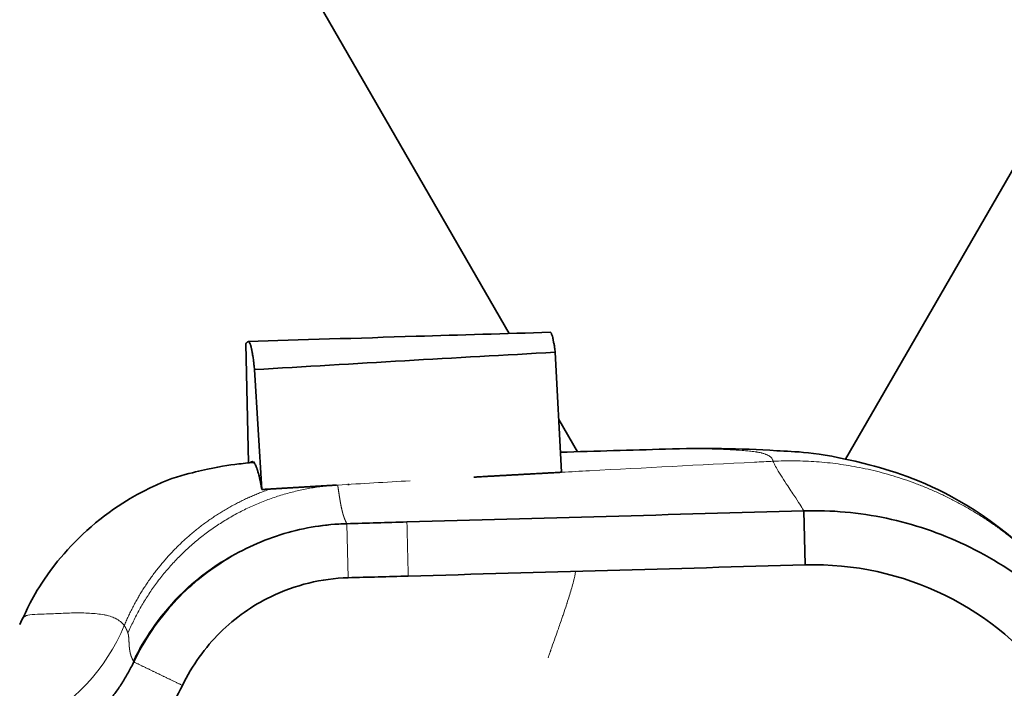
# Model space of a CAD drawing. Header units: millimetres. Extents: x 0 to 5940, y 0 to 4200.
# Tile 32 of 49: x 3204 to 3237, y 2439 to 2461. Entities that reach past the tile are written whole.
import ezdxf

# ---------------------------------------------------------------- set-up
doc = ezdxf.new("R2010")
doc.units = ezdxf.units.MM
doc.header["$LTSCALE"] = 10
doc.layers.add('Quote(ISO)', color=7, linetype='Continuous', lineweight=25, true_color=0x80ff00)
doc.layers.add('Spigoli tangenti visibili(ISO)', color=7, linetype='Continuous', lineweight=15, true_color=0x00803f)
doc.layers.add('Spigoli visibili(ISO)', color=7, linetype='Continuous', lineweight=35)
doc.styles.add('Corrente-BSI', font='arial.ttf')
doc.dimstyles.new('DEFAULT-ISO', dxfattribs={"dimscale": 10, "dimtxt": 3.5, "dimasz": 2.5, "dimexe": 1, "dimexo": 1, "dimgap": 0.762, "dimtad": 1, "dimtoh": 1, "dimrnd": 1e-08, "dimtxsty": 'Corrente-BSI', "dimcen": 0.09, "dimdle": 10, "dimclrd": 7, "dimclre": 7, "dimclrt": 7, "dimazin": 2, "dimtfac": 0.571429, "dimtmove": 0, "dimatfit": 3, "dimfxl": 1, "dimtolj": 1, "dimlwd": 5, "dimlwe": 5, "dimarcsym": 0})

# ---------------------------------------------------------------- blocks, each defined once
blk = doc.blocks.new('*D18')
at = {"layer": 'Defpoints', "color": 0, "linetype": 'Continuous', "transparency": 16777216}
for p in [(1837.703, 3185.97), (4055.303, 1493.22), (1837.703, 973.22)]:
    blk.add_point(p, dxfattribs=at)
at = {"layer": 'Quote(ISO)', "color": 7, "linetype": 'Continuous', "lineweight": 5, "transparency": 16777216}
for p, q in [((1837.703, 3175.97), (1837.703, 963.22)), ((4055.303, 1483.22), (4055.303, 963.22)), ((4030.303, 973.22), (1862.703, 973.22))]:
    blk.add_line(p, q, dxfattribs=at)
at = {"layer": 'Quote(ISO)', "color": 7, "linetype": 'Continuous', "transparency": 16777216}
for points in [[(1862.703, 977.387), (1862.703, 969.054), (1837.703, 973.22)], [(4030.303, 977.387), (4030.303, 969.054), (4055.303, 973.22)]]:
    blk.add_solid(points, dxfattribs=at)
at = {"layer": 'Quote(ISO)', "color": 7, "linetype": 'Continuous', "lineweight": 9, "transparency": 16777216, "insert": (2893.907, 1016.58), "char_height": 35, "attachment_point": 1, "style": 'Corrente-BSI'}
blk.add_mtext('\\A1;2218', dxfattribs=at)

msp = doc.modelspace()

# ---------------------------------------------------------------- linework, layer by layer
at = {"layer": 'Spigoli tangenti visibili(ISO)'}
for p, q in [((3214.692, 2445.348), (3214.692, 2445.348)), ((3216.996, 2444.117), (3214.991, 2444.069)), ((3214.995, 2444.061), (3214.991, 2444.069)), ((3214.995, 2444.061), (3215.038, 2442.261)), ((3209.094, 2443.014), (3209.093, 2443.014)), ((3207.903, 2439.46), (3207.886, 2439.493))]:
    msp.add_line(p, q, dxfattribs=at)
msp.add_ellipse((3201.494, 2443.203), major_axis=(-6.383, -1.683), ratio=0.998472, start_param=1.784747, end_param=2.488841, dxfattribs=at)
for points, degree, knots in [([(3225.602, 2446.543), (3225.685, 2446.545), (3225.769, 2446.547), (3225.852, 2446.549), (3225.895, 2446.55), (3225.937, 2446.551), (3225.98, 2446.551), (3226.007, 2446.552), (3226.035, 2446.552), (3226.062, 2446.552), (3226.226, 2446.555), (3226.377, 2446.555), (3226.534, 2446.555), (3226.561, 2446.555), (3226.589, 2446.555), (3226.617, 2446.555), (3226.708, 2446.554), (3226.799, 2446.553), (3226.888, 2446.552), (3226.973, 2446.551), (3227.068, 2446.549), (3227.151, 2446.547), (3227.151, 2446.547), (3227.152, 2446.547), (3227.152, 2446.547), (3227.156, 2446.547), (3227.161, 2446.546), (3227.165, 2446.546), (3227.349, 2446.542), (3227.479, 2446.537), (3227.652, 2446.529), (3227.685, 2446.527), (3227.719, 2446.526), (3227.751, 2446.524), (3227.893, 2446.517), (3228.028, 2446.508), (3228.153, 2446.499), (3228.192, 2446.496), (3228.229, 2446.493), (3228.266, 2446.489), (3228.28, 2446.488), (3228.293, 2446.487), (3228.306, 2446.486), (3228.353, 2446.482), (3228.446, 2446.472), (3228.488, 2446.467), (3228.506, 2446.465), (3228.523, 2446.463), (3228.539, 2446.461), (3228.571, 2446.457), (3228.601, 2446.453), (3228.63, 2446.448), (3228.639, 2446.447), (3228.647, 2446.445), (3228.656, 2446.444), (3228.663, 2446.443), (3228.67, 2446.442), (3228.677, 2446.441), (3228.687, 2446.439), (3228.697, 2446.437), (3228.706, 2446.435), (3228.739, 2446.429), (3228.769, 2446.422), (3228.797, 2446.415), (3228.805, 2446.413), (3228.813, 2446.411), (3228.821, 2446.409), (3228.826, 2446.407), (3228.831, 2446.406), (3228.836, 2446.404), (3228.849, 2446.401), (3228.861, 2446.397), (3228.874, 2446.393), (3228.89, 2446.387), (3228.905, 2446.382), (3228.921, 2446.376), (3228.928, 2446.373), (3228.936, 2446.37), (3228.943, 2446.368), (3228.957, 2446.362), (3228.97, 2446.356), (3228.983, 2446.35), (3229.007, 2446.339), (3229.029, 2446.327), (3229.049, 2446.315), (3229.066, 2446.304), (3229.081, 2446.293), (3229.095, 2446.281), (3229.13, 2446.253), (3229.154, 2446.222), (3229.167, 2446.19), (3229.171, 2446.183), (3229.174, 2446.175), (3229.176, 2446.168), (3229.178, 2446.162), (3229.179, 2446.157), (3229.181, 2446.151), (3229.182, 2446.149), (3229.182, 2446.146), (3229.183, 2446.143), (3229.183, 2446.142), (3229.184, 2446.141), (3229.184, 2446.139)], 3, [538.027888, 538.027888, 538.027888, 538.027888, 545.938379, 545.938379, 545.938379, 550.027956, 550.027956, 550.027956, 552.620923, 552.620923, 552.620923, 568.323275, 568.323275, 568.323275, 571.089596, 571.089596, 571.089596, 580.067076, 580.067076, 580.067076, 588.652391, 588.652391, 588.652391, 588.684266, 588.684266, 588.684266, 589.142149, 589.142149, 589.142149, 608.495818, 608.495818, 608.495818, 612.281168, 612.281168, 612.281168, 628.56455, 628.56455, 628.56455, 633.621535, 633.621535, 633.621535, 635.427289, 635.427289, 635.427289, 642.041329, 642.041329, 642.041329, 644.757555, 644.757555, 644.757555, 649.888356, 649.888356, 649.888356, 651.506161, 651.506161, 651.506161, 652.75594, 652.75594, 652.75594, 654.644993, 654.644993, 654.644993, 660.900458, 660.900458, 660.900458, 662.780501, 662.780501, 662.780501, 664.039298, 664.039298, 664.039298, 667.178137, 667.178137, 667.178137, 671.363174, 671.363174, 671.363174, 673.377569, 673.377569, 673.377569, 677.399788, 677.399788, 677.399788, 685.144676, 685.144676, 685.144676, 691.930091, 691.930091, 691.930091, 709.054846, 709.054846, 709.054846, 713.06135, 713.06135, 713.06135, 716.294325, 716.294325, 716.294325, 717.91185, 717.91185, 717.91185, 718.611758, 718.611758, 718.611758, 718.611758]), ([(3229.184, 2446.139), (3228.979, 2446.129), (3228.775, 2446.119), (3228.57, 2446.108), (3226.737, 2446.016), (3224.903, 2445.921), (3223.07, 2445.822), (3222.761, 2445.805), (3222.453, 2445.789), (3222.145, 2445.772)], 3, [-39.639876, -39.639876, -39.639876, -39.639876, -38.902509, -38.902509, -38.902509, -32.29574, -32.29574, -32.29574, -31.184494, -31.184494, -31.184494, -31.184494]), ([(3230.205, 2444.489), (3230.161, 2444.572), (3230.085, 2444.696), (3229.938, 2444.918), (3229.863, 2445.031), (3229.77, 2445.169), (3229.67, 2445.321), (3229.551, 2445.503), (3229.419, 2445.708), (3229.32, 2445.875), (3229.283, 2445.937), (3229.251, 2445.994), (3229.228, 2446.04), (3229.228, 2446.04), (3229.227, 2446.04), (3229.227, 2446.041), (3229.218, 2446.058), (3229.211, 2446.073), (3229.204, 2446.087), (3229.198, 2446.101), (3229.193, 2446.113), (3229.189, 2446.123), (3229.188, 2446.126), (3229.187, 2446.129), (3229.186, 2446.132), (3229.185, 2446.134), (3229.185, 2446.137), (3229.184, 2446.139)], 3, [87.497042, 87.497042, 87.497042, 87.497042, 115.986546, 115.986546, 115.986546, 130.544254, 130.544254, 130.544254, 147.901675, 147.901675, 147.901675, 154.37022, 154.37022, 154.37022, 154.405027, 154.405027, 154.405027, 156.839419, 156.839419, 156.839419, 159.273812, 159.273812, 159.273812, 160.061878, 160.061878, 160.061878, 160.838765, 160.838765, 160.838765, 160.838765]), ([(3214.991, 2444.069), (3214.987, 2444.077), (3214.983, 2444.085), (3214.979, 2444.092), (3214.963, 2444.126), (3214.946, 2444.161), (3214.934, 2444.189), (3214.92, 2444.223), (3214.906, 2444.261), (3214.906, 2444.263), (3214.902, 2444.274), (3214.898, 2444.284), (3214.895, 2444.294), (3214.889, 2444.313), (3214.882, 2444.335), (3214.878, 2444.346), (3214.871, 2444.369), (3214.864, 2444.394), (3214.861, 2444.407), (3214.854, 2444.433), (3214.847, 2444.458), (3214.844, 2444.47), (3214.841, 2444.486), (3214.837, 2444.501), (3214.836, 2444.504), (3214.829, 2444.532), (3214.822, 2444.562), (3214.816, 2444.589), (3214.794, 2444.696), (3214.772, 2444.816), (3214.756, 2444.911), (3214.736, 2445.04), (3214.719, 2445.158), (3214.714, 2445.187), (3214.71, 2445.219), (3214.706, 2445.248), (3214.705, 2445.252), (3214.703, 2445.266), (3214.701, 2445.28), (3214.7, 2445.29), (3214.698, 2445.304), (3214.696, 2445.317), (3214.696, 2445.321), (3214.695, 2445.329), (3214.694, 2445.337), (3214.693, 2445.34), (3214.693, 2445.344), (3214.692, 2445.348)], 5, [224.602073, 224.602073, 224.602073, 224.602073, 224.602073, 224.602073, 230.516328, 230.516328, 230.516328, 249.996132, 249.996132, 249.996132, 251.081123, 251.081123, 251.081123, 255.378567, 255.378567, 255.378567, 259.606996, 259.606996, 259.606996, 263.97024, 263.97024, 263.97024, 268.084861, 268.084861, 268.084861, 269.348332, 269.348332, 269.348332, 277.91154, 277.91154, 277.91154, 302.339494, 302.339494, 302.339494, 311.04253, 311.04253, 311.04253, 312.13145, 312.13145, 312.13145, 316.050359, 316.050359, 316.050359, 318.172775, 318.172775, 318.172775, 320.295972, 320.295972, 320.295972, 320.295972, 320.295972, 320.295972]), ([(3214.991, 2444.069), (3212.847, 2444.019), (3210.738, 2443.075), (3209.271, 2441.51), (3208.711, 2440.913), (3208.242, 2440.23), (3207.886, 2439.493)], 3, [0, 0, 0, 0, 4.560107, 4.560107, 4.560107, 6.301, 6.301, 6.301, 6.301]), ([(3221.7, 2439.596), (3221.708, 2439.621), (3221.716, 2439.646), (3221.724, 2439.671), (3221.737, 2439.711), (3221.75, 2439.749), (3221.763, 2439.788), (3221.766, 2439.795), (3221.768, 2439.802), (3221.771, 2439.81), (3221.774, 2439.821), (3221.778, 2439.833), (3221.782, 2439.845), (3221.794, 2439.879), (3221.806, 2439.913), (3221.818, 2439.948), (3221.856, 2440.057), (3221.894, 2440.165), (3221.933, 2440.275), (3221.968, 2440.371), (3222.002, 2440.468), (3222.037, 2440.566), (3222.041, 2440.579), (3222.045, 2440.591), (3222.05, 2440.604), (3222.051, 2440.608), (3222.053, 2440.612), (3222.054, 2440.617), (3222.079, 2440.686), (3222.103, 2440.756), (3222.127, 2440.827), (3222.136, 2440.852), (3222.144, 2440.876), (3222.153, 2440.902), (3222.17, 2440.952), (3222.188, 2441.002), (3222.205, 2441.053), (3222.24, 2441.156), (3222.274, 2441.259), (3222.307, 2441.36), (3222.312, 2441.375), (3222.317, 2441.39), (3222.322, 2441.404), (3222.324, 2441.411), (3222.326, 2441.418), (3222.328, 2441.425), (3222.376, 2441.571), (3222.422, 2441.719), (3222.466, 2441.869), (3222.486, 2441.939), (3222.505, 2442.008), (3222.524, 2442.078), (3222.528, 2442.095), (3222.532, 2442.111), (3222.537, 2442.128), (3222.538, 2442.135), (3222.54, 2442.142), (3222.542, 2442.149), (3222.569, 2442.256), (3222.593, 2442.365), (3222.612, 2442.474)], 3, [214.63325, 214.63325, 214.63325, 214.63325, 216.722735, 216.722735, 216.722735, 219.992162, 219.992162, 219.992162, 220.595285, 220.595285, 220.595285, 221.563867, 221.563867, 221.563867, 224.42912, 224.42912, 224.42912, 233.543394, 233.543394, 233.543394, 241.589036, 241.589036, 241.589036, 242.622159, 242.622159, 242.622159, 242.97501, 242.97501, 242.97501, 248.6746, 248.6746, 248.6746, 250.735784, 250.735784, 250.735784, 254.720346, 254.720346, 254.720346, 262.777107, 262.777107, 262.777107, 263.965161, 263.965161, 263.965161, 264.514144, 264.514144, 264.514144, 276.263885, 276.263885, 276.263885, 281.695894, 281.695894, 281.695894, 282.97645, 282.97645, 282.97645, 283.524659, 283.524659, 283.524659, 291.78881, 291.78881, 291.78881, 291.78881]), ([(3207.586, 2440.669), (3207.519, 2440.763), (3207.421, 2440.846), (3207.284, 2440.912), (3207.232, 2440.937), (3207.176, 2440.959), (3207.113, 2440.979), (3207.082, 2440.988), (3207.051, 2440.997), (3207.017, 2441.005), (3206.983, 2441.013), (3206.948, 2441.021), (3206.912, 2441.027), (3206.768, 2441.054), (3206.606, 2441.071), (3206.434, 2441.08), (3206.262, 2441.09), (3206.08, 2441.093), (3205.897, 2441.09), (3205.715, 2441.087), (3205.532, 2441.079), (3205.361, 2441.071), (3205.275, 2441.067), (3205.192, 2441.063), (3205.113, 2441.059), (3205.075, 2441.058), (3205.034, 2441.056), (3204.998, 2441.055), (3204.888, 2441.051), (3204.789, 2441.047), (3204.7, 2441.044), (3204.565, 2441.039), (3204.458, 2441.037), (3204.376, 2441.017), (3204.34, 2441.009), (3204.307, 2440.995), (3204.276, 2440.97), (3204.257, 2440.955), (3204.239, 2440.936), (3204.22, 2440.911), (3204.201, 2440.885), (3204.182, 2440.854), (3204.161, 2440.815), (3204.154, 2440.803), (3204.148, 2440.79), (3204.141, 2440.776), (3204.134, 2440.762), (3204.126, 2440.748), (3204.119, 2440.733), (3204.115, 2440.723), (3204.11, 2440.714), (3204.105, 2440.704)], 3, [9.097555, 9.097555, 9.097555, 9.097555, 50.972528, 50.972528, 50.972528, 66.661793, 66.661793, 66.661793, 74.664636, 74.664636, 74.664636, 82.509269, 82.509269, 82.509269, 113.870961, 113.870961, 113.870961, 145.223191, 145.223191, 145.223191, 176.540392, 176.540392, 176.540392, 192.192397, 192.192397, 192.192397, 199.827654, 199.827654, 199.827654, 222.705391, 222.705391, 222.705391, 257.903755, 257.903755, 257.903755, 273.612008, 273.612008, 273.612008, 282.955906, 282.955906, 282.955906, 292.299804, 292.299804, 292.299804, 295.245877, 295.245877, 295.245877, 298.191951, 298.191951, 298.191951, 300.05381, 300.05381, 300.05381, 300.05381]), ([(3207.586, 2440.669), (3207.606, 2440.642), (3207.623, 2440.614), (3207.639, 2440.586), (3207.657, 2440.548), (3207.674, 2440.509), (3207.679, 2440.496), (3207.684, 2440.483), (3207.69, 2440.469), (3207.691, 2440.465), (3207.694, 2440.458), (3207.696, 2440.451), (3207.699, 2440.443), (3207.702, 2440.435), (3207.705, 2440.428), (3207.706, 2440.424), (3207.707, 2440.42), (3207.709, 2440.416)], 5, [60.160111, 60.160111, 60.160111, 60.160111, 60.160111, 60.160111, 80.21448, 80.21448, 80.21448, 86.442787, 86.442787, 86.442787, 89.081954, 89.081954, 89.081954, 91.037268, 91.037268, 91.037268, 93.795582, 93.795582, 93.795582, 93.795582, 93.795582, 93.795582]), ([(3207.886, 2439.493), (3207.883, 2439.5), (3207.879, 2439.508), (3207.875, 2439.516), (3207.858, 2439.549), (3207.843, 2439.582), (3207.831, 2439.609), (3207.817, 2439.645), (3207.805, 2439.684), (3207.802, 2439.694), (3207.797, 2439.711), (3207.792, 2439.73), (3207.789, 2439.739), (3207.785, 2439.757), (3207.781, 2439.775), (3207.779, 2439.785), (3207.775, 2439.804), (3207.772, 2439.822), (3207.771, 2439.831), (3207.769, 2439.842), (3207.767, 2439.852), (3207.767, 2439.855), (3207.764, 2439.874), (3207.761, 2439.895), (3207.759, 2439.913), (3207.751, 2439.985), (3207.746, 2440.063), (3207.744, 2440.124), (3207.741, 2440.206), (3207.734, 2440.283), (3207.732, 2440.303), (3207.729, 2440.324), (3207.726, 2440.344), (3207.726, 2440.346), (3207.724, 2440.356), (3207.722, 2440.366), (3207.721, 2440.373), (3207.718, 2440.386), (3207.715, 2440.398), (3207.713, 2440.404), (3207.711, 2440.41), (3207.709, 2440.416)], 5, [224.602062, 224.602062, 224.602062, 224.602062, 224.602062, 224.602062, 230.516328, 230.516328, 230.516328, 249.996132, 249.996132, 249.996132, 255.378567, 255.378567, 255.378567, 259.606996, 259.606996, 259.606996, 263.97024, 263.97024, 263.97024, 268.084861, 268.084861, 268.084861, 269.348332, 269.348332, 269.348332, 277.91154, 277.91154, 277.91154, 302.339494, 302.339494, 302.339494, 311.04253, 311.04253, 311.04253, 312.13145, 312.13145, 312.13145, 316.050359, 316.050359, 316.050359, 320.295962, 320.295962, 320.295962, 320.295962, 320.295962, 320.295962])]:
    msp.add_open_spline(points, degree=degree, knots=knots, dxfattribs=at)
for points, degree in [([(3229.184, 2446.139), (3232.159, 2446.289), (3235.192, 2445.433), (3237.73, 2443.565), (3239.439, 2441.126)], 4), ([(3217.101, 2445.489), (3216.298, 2445.442), (3215.495, 2445.395), (3214.692, 2445.348)], 3), ([(3212.447, 2445.214), (3211.149, 2444.771), (3209.944, 2444.054), (3208.911, 2443.088), (3208.115, 2441.934), (3207.586, 2440.669)], 5), ([(3214.692, 2445.348), (3212.894, 2445.241), (3211.126, 2444.635), (3209.573, 2443.539), (3208.41, 2442.075), (3207.709, 2440.416)], 5), ([(3216.996, 2444.117), (3217.005, 2443.757), (3217.013, 2443.397), (3217.022, 2443.037), (3217.03, 2442.677), (3217.039, 2442.317)], 5), ([(3211.842, 2443.351), (3211.842, 2443.351), (3211.842, 2443.351), (3211.842, 2443.351), (3211.842, 2443.351), (3211.842, 2443.351)], 5), ([(3209.524, 2438.677), (3209.2, 2438.834), (3208.876, 2438.99), (3208.552, 2439.146), (3208.227, 2439.303), (3207.903, 2439.46)], 5)]:
    msp.add_open_spline(points, degree=degree, dxfattribs=at)
at = {"layer": 'Spigoli visibili(ISO)'}
for p, q in [((3204.476, 2477.97), (3220.399, 2450.391)), ((3249.929, 2477.97), (3231.59, 2446.205)), ((3211.727, 2446.083), (3211.63, 2450.05)), ((3222.145, 2445.772), (3221.928, 2449.766)), ((3212.161, 2445.197), (3211.921, 2449.189)), ((3222.049, 2447.533), (3222.671, 2446.457)), ((3223.038, 2445.82), (3223.038, 2445.82)), ((3231.488, 2446.029), (3231.488, 2446.029)), ((3211.718, 2444.958), (3211.718, 2444.958)), ((3211.725, 2444.928), (3211.725, 2444.928)), ((3230.205, 2444.489), (3230.247, 2442.69)), ((3204.105, 2440.704), (3204.105, 2440.703))]:
    msp.add_line(p, q, dxfattribs=at)
msp.add_ellipse((3230.478, 2432.697), major_axis=(5.872, 8.114), ratio=0.994337, start_param=5.970545, end_param=6.935507, dxfattribs=at)
for points, knots in [([(3211.723, 2450.124), (3213.429, 2450.177), (3215.347, 2450.237), (3218.748, 2450.341), (3220.289, 2450.388), (3221.77, 2450.432)], [0, 0, 0, 0, 1.084239, 1.084239, 1.88521, 1.88521, 1.88521, 1.88521]), ([(3221.77, 2450.432), (3221.771, 2450.432), (3221.773, 2450.432), (3221.774, 2450.431), (3221.777, 2450.43), (3221.78, 2450.428), (3221.783, 2450.425), (3221.787, 2450.42), (3221.792, 2450.413), (3221.796, 2450.405), (3221.799, 2450.4), (3221.801, 2450.395), (3221.804, 2450.389), (3221.81, 2450.376), (3221.817, 2450.361), (3221.824, 2450.344), (3221.827, 2450.337), (3221.831, 2450.326), (3221.833, 2450.319), (3221.835, 2450.315), (3221.836, 2450.313), (3221.837, 2450.31), (3221.837, 2450.308), (3221.838, 2450.306), (3221.838, 2450.305), (3221.839, 2450.301), (3221.841, 2450.294), (3221.842, 2450.29), (3221.844, 2450.283), (3221.846, 2450.276), (3221.848, 2450.269), (3221.849, 2450.265), (3221.849, 2450.262), (3221.85, 2450.258), (3221.851, 2450.256), (3221.851, 2450.254), (3221.851, 2450.253), (3221.852, 2450.251), (3221.852, 2450.248), (3221.853, 2450.246), (3221.853, 2450.245), (3221.853, 2450.243), (3221.854, 2450.24), (3221.854, 2450.237), (3221.855, 2450.235), (3221.855, 2450.234), (3221.855, 2450.229), (3221.856, 2450.225), (3221.857, 2450.22), (3221.858, 2450.21), (3221.86, 2450.2), (3221.861, 2450.189), (3221.862, 2450.182), (3221.863, 2450.175), (3221.865, 2450.168), (3221.865, 2450.164), (3221.866, 2450.16), (3221.867, 2450.156), (3221.867, 2450.155), (3221.867, 2450.153), (3221.868, 2450.152), (3221.868, 2450.149), (3221.869, 2450.147), (3221.869, 2450.144), (3221.871, 2450.135), (3221.873, 2450.127), (3221.875, 2450.118), (3221.876, 2450.113), (3221.877, 2450.109), (3221.878, 2450.105), (3221.879, 2450.1), (3221.879, 2450.096), (3221.88, 2450.092), (3221.884, 2450.074), (3221.888, 2450.056), (3221.892, 2450.037), (3221.893, 2450.034), (3221.894, 2450.03), (3221.894, 2450.026), (3221.895, 2450.02), (3221.897, 2450.014), (3221.898, 2450.009), (3221.901, 2449.992), (3221.904, 2449.976), (3221.907, 2449.959), (3221.907, 2449.953), (3221.909, 2449.942), (3221.91, 2449.937), (3221.912, 2449.922), (3221.914, 2449.907), (3221.916, 2449.891), (3221.916, 2449.891), (3221.916, 2449.89), (3221.916, 2449.89), (3221.918, 2449.875), (3221.92, 2449.859), (3221.921, 2449.843), (3221.924, 2449.818), (3221.926, 2449.792), (3221.928, 2449.766)], [125.001, 125.001, 125.001, 125.001, 132.256317, 132.256317, 132.256317, 150.260212, 150.260212, 150.260212, 174.10108, 174.10108, 174.10108, 187.159733, 187.159733, 187.159733, 215.969108, 215.969108, 215.969108, 228.093812, 228.093812, 228.093812, 232.949827, 232.949827, 232.949827, 235.429017, 235.429017, 235.429017, 240.877277, 240.877277, 240.877277, 251.384419, 251.384419, 251.384419, 256.618576, 256.618576, 256.618576, 258.987073, 258.987073, 258.987073, 261.930277, 261.930277, 261.930277, 263.786919, 263.786919, 263.786919, 265.64356, 265.64356, 265.64356, 270.877024, 270.877024, 270.877024, 281.343954, 281.343954, 281.343954, 288.466676, 288.466676, 288.466676, 291.955752, 291.955752, 291.955752, 293.119818, 293.119818, 293.119818, 295.486601, 295.486601, 295.486601, 302.464766, 302.464766, 302.464766, 306.132428, 306.132428, 306.132428, 309.621566, 309.621566, 309.621566, 323.825539, 323.825539, 323.825539, 326.629137, 326.629137, 326.629137, 330.617185, 330.617185, 330.617185, 343.02871, 343.02871, 343.02871, 347.048619, 347.048619, 347.048619, 357.611213, 357.611213, 357.611213, 357.911746, 357.911746, 357.911746, 368.173831, 368.173831, 368.173831, 384.214427, 384.214427, 384.214427, 384.214427]), ([(3211.63, 2450.05), (3211.644, 2450.073), (3211.651, 2450.078), (3211.667, 2450.092), (3211.667, 2450.093), (3211.667, 2450.093), (3211.667, 2450.093), (3211.669, 2450.094), (3211.67, 2450.095), (3211.671, 2450.096), (3211.676, 2450.099), (3211.68, 2450.102), (3211.684, 2450.106), (3211.689, 2450.109), (3211.695, 2450.112), (3211.699, 2450.115), (3211.7, 2450.115), (3211.701, 2450.116), (3211.702, 2450.116), (3211.703, 2450.117), (3211.704, 2450.117), (3211.705, 2450.118), (3211.708, 2450.119), (3211.71, 2450.121), (3211.713, 2450.122), (3211.717, 2450.123), (3211.72, 2450.124), (3211.723, 2450.124), (3211.726, 2450.124), (3211.73, 2450.123), (3211.734, 2450.121), (3211.734, 2450.121), (3211.735, 2450.12), (3211.736, 2450.12), (3211.74, 2450.117), (3211.744, 2450.112), (3211.748, 2450.106), (3211.756, 2450.093), (3211.765, 2450.074), (3211.774, 2450.05), (3211.777, 2450.044), (3211.779, 2450.037), (3211.782, 2450.031), (3211.784, 2450.025), (3211.786, 2450.02), (3211.788, 2450.015), (3211.788, 2450.013), (3211.789, 2450.012), (3211.789, 2450.01), (3211.795, 2449.996), (3211.8, 2449.981), (3211.804, 2449.964), (3211.807, 2449.953), (3211.81, 2449.941), (3211.813, 2449.929), (3211.814, 2449.924), (3211.815, 2449.92), (3211.816, 2449.916), (3211.818, 2449.907), (3211.82, 2449.898), (3211.821, 2449.889), (3211.823, 2449.882), (3211.824, 2449.876), (3211.825, 2449.868), (3211.826, 2449.863), (3211.827, 2449.858), (3211.828, 2449.853), (3211.828, 2449.851), (3211.828, 2449.849), (3211.829, 2449.846), (3211.831, 2449.832), (3211.834, 2449.816), (3211.837, 2449.8), (3211.838, 2449.794), (3211.839, 2449.788), (3211.84, 2449.781), (3211.844, 2449.763), (3211.847, 2449.745), (3211.851, 2449.724), (3211.857, 2449.698), (3211.862, 2449.67), (3211.867, 2449.642), (3211.869, 2449.635), (3211.87, 2449.628), (3211.871, 2449.62), (3211.872, 2449.613), (3211.874, 2449.606), (3211.875, 2449.599), (3211.882, 2449.555), (3211.888, 2449.508), (3211.893, 2449.456), (3211.894, 2449.446), (3211.895, 2449.436), (3211.896, 2449.427), (3211.899, 2449.401), (3211.901, 2449.373), (3211.904, 2449.345), (3211.905, 2449.333), (3211.906, 2449.322), (3211.907, 2449.312), (3211.91, 2449.284), (3211.913, 2449.261), (3211.917, 2449.225), (3211.918, 2449.213), (3211.92, 2449.201), (3211.921, 2449.189)], [0, 0, 0, 0, 54.25263, 54.25263, 54.25263, 54.577637, 54.577637, 54.577637, 58.991832, 58.991832, 58.991832, 72.887754, 72.887754, 72.887754, 88.387446, 88.387446, 88.387446, 91.471875, 91.471875, 91.471875, 94.820287, 94.820287, 94.820287, 105.47727, 105.47727, 105.47727, 119.482657, 119.482657, 119.482657, 133.836491, 133.836491, 133.836491, 137.070944, 137.070944, 137.070944, 157.894631, 157.894631, 157.894631, 199.305911, 199.305911, 199.305911, 209.676436, 209.676436, 209.676436, 218.193985, 218.193985, 218.193985, 220.405417, 220.405417, 220.405417, 241.185483, 241.185483, 241.185483, 255.298333, 255.298333, 255.298333, 259.88247, 259.88247, 259.88247, 269.411331, 269.411331, 269.411331, 276.260703, 276.260703, 276.260703, 281.108404, 281.108404, 281.108404, 283.2169, 283.2169, 283.2169, 296.915473, 296.915473, 296.915473, 302.315618, 302.315618, 302.315618, 319.065075, 319.065075, 319.065075, 339.647951, 339.647951, 339.647951, 345.053599, 345.053599, 345.053599, 350.071381, 350.071381, 350.071381, 381.341669, 381.341669, 381.341669, 387.040264, 387.040264, 387.040264, 402.16123, 402.16123, 402.16123, 408.70163, 408.70163, 408.70163, 426.877572, 426.877572, 426.877572, 432.889763, 432.889763, 432.889763, 432.889763]), ([(3211.921, 2449.189), (3213.587, 2449.289), (3215.259, 2449.388), (3216.922, 2449.484), (3218.588, 2449.581), (3220.256, 2449.675), (3221.928, 2449.766)], [0, 0, 0, 0, 4.996488, 4.996488, 4.996488, 10.002314, 10.002314, 10.002314, 10.002314]), ([(3225.599, 2446.543), (3226.857, 2446.579), (3228.084, 2446.569), (3229.92, 2446.448), (3230.528, 2446.485), (3233.098, 2445.846), (3234.105, 2445.532), (3236.689, 2444.089), (3238.356, 2442.685), (3239.403, 2441.189)], [0, 0, 0, 0, 4.249517, 4.249517, 6.378596, 6.378596, 7.484404, 7.484404, 8.63674, 8.63674, 8.63674, 8.63674]), ([(3204.105, 2440.704), (3204.153, 2440.807), (3204.201, 2440.908), (3204.438, 2441.39), (3204.684, 2441.946), (3205.899, 2443.475), (3206.716, 2444.234), (3208.883, 2445.584), (3209.681, 2445.716), (3210.712, 2445.961), (3211.047, 2446.005), (3211.603, 2446.073), (3211.787, 2446.094), (3211.929, 2446.106)], [0, 0, 0, 0, 0.364468, 0.364468, 1.461665, 1.461665, 2.309513, 2.309513, 3.691259, 3.691259, 5.31473, 5.31473, 6.274792, 6.274792, 6.274792, 6.274792]), ([(3211.765, 2446.087), (3211.769, 2446.09), (3211.772, 2446.092), (3211.775, 2446.094), (3211.775, 2446.094), (3211.775, 2446.094), (3211.775, 2446.094), (3211.777, 2446.095), (3211.779, 2446.096), (3211.78, 2446.097), (3211.782, 2446.099), (3211.784, 2446.1), (3211.786, 2446.101), (3211.789, 2446.103), (3211.793, 2446.105), (3211.797, 2446.107), (3211.802, 2446.111), (3211.808, 2446.114), (3211.814, 2446.116), (3211.815, 2446.117), (3211.816, 2446.118), (3211.818, 2446.118), (3211.819, 2446.119), (3211.82, 2446.119), (3211.821, 2446.119), (3211.825, 2446.121), (3211.829, 2446.122), (3211.833, 2446.123), (3211.839, 2446.125), (3211.844, 2446.125), (3211.849, 2446.126), (3211.854, 2446.126), (3211.861, 2446.125), (3211.866, 2446.123), (3211.868, 2446.123), (3211.869, 2446.122), (3211.87, 2446.122), (3211.877, 2446.119), (3211.884, 2446.114), (3211.89, 2446.108), (3211.904, 2446.096), (3211.917, 2446.077), (3211.931, 2446.053), (3211.934, 2446.047), (3211.938, 2446.04), (3211.941, 2446.034), (3211.944, 2446.029), (3211.947, 2446.023), (3211.95, 2446.018), (3211.951, 2446.016), (3211.951, 2446.015), (3211.952, 2446.014), (3211.959, 2445.999), (3211.966, 2445.984), (3211.974, 2445.968), (3211.979, 2445.957), (3211.984, 2445.945), (3211.989, 2445.932), (3211.99, 2445.928), (3211.992, 2445.924), (3211.994, 2445.92), (3211.997, 2445.912), (3212.001, 2445.903), (3212.004, 2445.893), (3212.006, 2445.887), (3212.008, 2445.88), (3212.011, 2445.873), (3212.012, 2445.868), (3212.014, 2445.863), (3212.015, 2445.858), (3212.016, 2445.856), (3212.016, 2445.853), (3212.017, 2445.851), (3212.021, 2445.836), (3212.025, 2445.821), (3212.03, 2445.805), (3212.031, 2445.799), (3212.033, 2445.792), (3212.035, 2445.786), (3212.04, 2445.768), (3212.044, 2445.75), (3212.05, 2445.729), (3212.057, 2445.703), (3212.065, 2445.675), (3212.072, 2445.648), (3212.074, 2445.64), (3212.076, 2445.633), (3212.078, 2445.626), (3212.08, 2445.619), (3212.082, 2445.612), (3212.083, 2445.605), (3212.094, 2445.561), (3212.105, 2445.514), (3212.116, 2445.462), (3212.118, 2445.453), (3212.119, 2445.443), (3212.121, 2445.433), (3212.126, 2445.407), (3212.131, 2445.38), (3212.136, 2445.352), (3212.137, 2445.345), (3212.139, 2445.332), (3212.142, 2445.32), (3212.143, 2445.309), (3212.145, 2445.299), (3212.146, 2445.293), (3212.151, 2445.262), (3212.156, 2445.23), (3212.161, 2445.197)], [33.511941, 33.511941, 33.511941, 33.511941, 41.647316, 41.647316, 41.647316, 41.972323, 41.972323, 41.972323, 46.386537, 46.386537, 46.386537, 51.018683, 51.018683, 51.018683, 60.282454, 60.282454, 60.282454, 75.780857, 75.780857, 75.780857, 78.866702, 78.866702, 78.866702, 82.214863, 82.214863, 82.214863, 92.872143, 92.872143, 92.872143, 106.877574, 106.877574, 106.877574, 121.182134, 121.182134, 121.182134, 124.411294, 124.411294, 124.411294, 145.235003, 145.235003, 145.235003, 186.646117, 186.646117, 186.646117, 197.016699, 197.016699, 197.016699, 205.519863, 205.519863, 205.519863, 207.729958, 207.729958, 207.729958, 228.503002, 228.503002, 228.503002, 242.61583, 242.61583, 242.61583, 247.199539, 247.199539, 247.199539, 256.728806, 256.728806, 256.728806, 263.578185, 263.578185, 263.578185, 268.425217, 268.425217, 268.425217, 270.534076, 270.534076, 270.534076, 284.232662, 284.232662, 284.232662, 289.632428, 289.632428, 289.632428, 306.382877, 306.382877, 306.382877, 326.962016, 326.962016, 326.962016, 332.367238, 332.367238, 332.367238, 337.385446, 337.385446, 337.385446, 368.655734, 368.655734, 368.655734, 374.353894, 374.353894, 374.353894, 389.475247, 389.475247, 389.475247, 393.263415, 393.263415, 393.263415, 396.310935, 396.310935, 396.310935, 412.732555, 412.732555, 412.732555, 412.732555]), ([(3230.205, 2444.489), (3231.128, 2444.515), (3232.052, 2444.432), (3233.859, 2444.05), (3234.738, 2443.754), (3236.446, 2442.941), (3237.267, 2442.418), (3238.759, 2441.18), (3239.427, 2440.471), (3240.003, 2439.681)], [0, 0, 0, 0, 0.291945, 0.291945, 0.582518, 0.582518, 0.884634, 0.884634, 1.183542, 1.183542, 1.183542, 1.183542]), ([(3207.903, 2439.46), (3208.252, 2440.185), (3208.705, 2440.85), (3209.741, 2441.978), (3210.308, 2442.447), (3211.547, 2443.221), (3212.215, 2443.522), (3213.59, 2443.93), (3214.29, 2444.042), (3214.995, 2444.061)], [-0.9172733, -0.9172733, -0.9172733, -0.9172733, -0.6736569, -0.6736569, -0.4481215, -0.4481215, -0.2211661, -0.2211661, -0.0000001, -0.0000001, -0.0000001, -0.0000001]), ([(3215.038, 2442.261), (3214.157, 2442.237), (3213.278, 2442.026), (3212.462, 2441.63), (3211.853, 2441.334), (3211.28, 2440.934), (3210.777, 2440.435), (3210.277, 2439.94), (3209.846, 2439.346), (3209.524, 2438.677)], [0, 0, 0, 0, 5.086211, 5.086211, 5.086211, 8.878617, 8.878617, 8.878617, 12.648701, 12.648701, 12.648701, 12.648701]), ([(3209.524, 2438.677), (3209.193, 2437.986), (3208.772, 2437.354), (3208.287, 2436.796), (3207.471, 2435.857), (3206.473, 2435.129), (3205.395, 2434.641), (3204.371, 2434.178), (3203.273, 2433.93), (3202.173, 2433.898)], [0.000076, 0.000076, 0.000076, 0.000076, 3.660967, 3.660967, 3.660967, 9.816427, 9.816427, 9.816427, 15.669091, 15.669091, 15.669091, 15.669091])]:
    msp.add_open_spline(points, degree=3, knots=knots, dxfattribs=at)
for points, degree in [([(3222.108, 2446.44), (3223.292, 2446.475), (3224.464, 2446.51), (3225.602, 2446.543)], 3), ([(3219.228, 2445.61), (3219.811, 2445.643), (3220.394, 2445.676), (3220.977, 2445.708), (3221.561, 2445.74), (3222.145, 2445.772)], 5), ([(3212.161, 2445.197), (3212.66, 2445.227), (3213.158, 2445.257), (3213.656, 2445.286), (3214.154, 2445.316), (3214.652, 2445.345)], 5), ([(3215.027, 2445.368), (3215.037, 2445.368), (3215.047, 2445.369), (3215.057, 2445.369), (3215.067, 2445.37), (3215.077, 2445.37)], 5), ([(3230.205, 2444.489), (3225.832, 2444.364), (3221.454, 2444.242), (3216.996, 2444.117)], 3), ([(3216.996, 2444.117), (3216.329, 2444.098), (3215.678, 2444.079), (3214.995, 2444.061)], 3), ([(3230.247, 2442.69), (3225.874, 2442.565), (3221.496, 2442.442), (3217.039, 2442.317)], 3), ([(3217.039, 2442.317), (3216.372, 2442.299), (3215.705, 2442.28), (3215.038, 2442.261)], 3), ([(3207.903, 2439.46), (3207.22, 2438.04), (3206.166, 2436.931), (3204.955, 2436.191), (3203.597, 2435.739), (3202.131, 2435.698)], 5)]:
    msp.add_open_spline(points, degree=degree, dxfattribs=at)

# ---------------------------------------------------------------- dimensions: what is measured, and where the dimension line sits
at = {"layer": 'Quote(ISO)', "color": 7, "linetype": 'Continuous', "lineweight": 9}
dim = msp.add_linear_dim(base=(1837.703, 973.22), p1=(4055.303, 1493.22), p2=(1837.703, 3185.97), angle=180, dimstyle='DEFAULT-ISO', override={"dimgap": 0.762, "dimtoh": 0, "dimdec": 0, "dimtol": 0, "dimlim": 0, "dimtp": 0, "dimtm": 0, "dimtdec": 0, "dimtofl": 0, "dimatfit": 1}, dxfattribs=at)
dim.commit()
dim.dimension.update_dxf_attribs({"geometry": '*D18', "text_midpoint": (2946.503, 973.22), "dimtype": 160})

doc.saveas('drawing.dxf')
